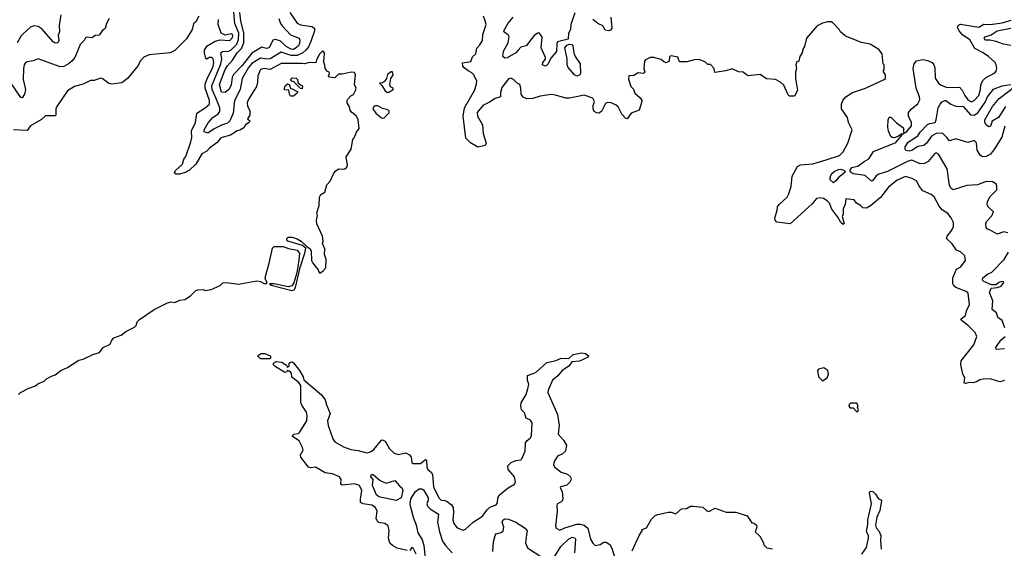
# Model space of a CAD drawing. Extents: x 2210602 to 2357277, y 510288 to 673808.
# Tile 50 of 256: x 2229095 to 2237152, y 567692 to 572015. Entities that reach past the tile are written whole.
import ezdxf

# ---------------------------------------------------------------- set-up
doc = ezdxf.new("R2010")
doc.units = 0

msp = doc.modelspace()

# ---------------------------------------------------------------- linework, layer by layer
at = {"layer": '0CON05XD'}
for points in [[(2230560, 572045), (2230535, 571997.5), (2230517.5, 571982.5), (2230506.7, 571935), (2230460.7, 571859.3), (2230397.5, 571795), (2230365, 571762.5), (2230326.4, 571743.6), (2230155, 571727.5), (2230111.7, 571708.3), (2230080, 571675), (2230065, 571640), (2229976.4, 571533.6), (2229931.7, 571498.3), (2229845, 571486.7), (2229823.9, 571493.9), (2229770, 571535), (2229755, 571536.7), (2229705, 571517.5), (2229675, 571516.7), (2229615, 571487.5), (2229542.3, 571467.7), (2229485, 571432.5), (2229397.5, 571305), (2229390, 571285), (2229390, 571235), (2229385, 571230), (2229305, 571230), (2229272.3, 571197.7), (2229182.7, 571147.3), (2229155, 571110), (2229045, 571114)], [(2229430, 572055), (2229418.6, 571965), (2229421.7, 571918.3), (2229410, 571885), (2229416.2, 571845), (2229407.5, 571825), (2229385, 571823.8), (2229368.8, 571835), (2229279.1, 571939.1), (2229245, 571960), (2229215, 571966.2), (2229185, 571958), (2229126.8, 571903.2), (2229107.5, 571882.5), (2229074, 571825)], [(2231304.6, 572074.6), (2231365, 571986), (2231392.6, 571972.6), (2231485, 571958.9), (2231506.7, 571945), (2231507.3, 571925), (2231477, 571837), (2231457.4, 571792.6), (2231436.5, 571765), (2231411.9, 571745), (2231366.6, 571723.4), (2231315, 571722.6), (2231235, 571748.5), (2231145, 571694.1), (2231125, 571691.2), (2231065, 571700.4), (2230995, 571658.2), (2230966.9, 571625), (2230915, 571533.8), (2230899.6, 571445), (2230853.4, 571353.4), (2230840.3, 571249.7), (2230815, 571188.8), (2230795, 571170), (2230745, 571153.5), (2230686.2, 571123.8), (2230635, 571086.2), (2230605, 571097.5), (2230604.3, 571115), (2230637, 571173), (2230675, 571214.2), (2230719.2, 571245), (2230731.4, 571265), (2230731.4, 571295), (2230700.5, 571375), (2230670.7, 571445), (2230666.7, 571475), (2230741.6, 571655), (2230749.8, 571695), (2230741.9, 571745), (2230755.4, 571754.6), (2230805, 571757.6), (2230825, 571767.6), (2230871.8, 571815), (2230886.3, 571853.7), (2230887.9, 571905), (2230853.9, 571985), (2230846.9, 572076.9)], [(2231215, 572026.2), (2231227.8, 571985), (2231243.5, 571965), (2231310.9, 571890.9), (2231381.2, 571865), (2231387.3, 571847.3), (2231385, 571823.3), (2231375, 571802.5), (2231350.3, 571779.7), (2231335, 571772.5), (2231315, 571773.3), (2231275, 571797.1), (2231225, 571842.5), (2231185, 571852.2), (2231165, 571847.5), (2231135, 571784.2), (2231115, 571779.2), (2231075, 571790), (2230995, 571741.1), (2230915, 571641.8), (2230843.4, 571566.6), (2230834.5, 571545), (2230825, 571480), (2230805.7, 571445), (2230775, 571420), (2230745, 571423.3), (2230730.6, 571485), (2230775, 571607.5), (2230795, 571639.2), (2230837.5, 571685), (2230874.5, 571745), (2230910.7, 571779.3), (2230929.5, 571825), (2230929.8, 571905), (2230905.3, 572005), (2230896.9, 572075)], [(2235831.2, 571355), (2235856.7, 571385), (2235910.5, 571419.5), (2236015.9, 571454.1), (2236170, 571525), (2236180, 571535), (2236180, 571565), (2236160, 571595), (2236170, 571605), (2236170, 571645), (2236160, 571655), (2236152.5, 571735), (2236125, 571772.5), (2236055.9, 571815.9), (2235985, 571828.8), (2235851.7, 571881.7), (2235812.5, 571915), (2235803, 571933), (2235749.3, 571989.3), (2235735, 571997.5), (2235705, 571997.5), (2235665, 571987.5), (2235620, 571965), (2235532.5, 571865), (2235517.5, 571795), (2235502.5, 571775), (2235497.5, 571745), (2235480, 571715), (2235470, 571675), (2235455, 571670), (2235447.5, 571645), (2235452.5, 571615), (2235443.3, 571585), (2235442.5, 571535), (2235460, 571435), (2235435, 571390), (2235395, 571390), (2235385, 571400), (2235349.3, 571479.3), (2235320, 571505), (2235280, 571525), (2235205, 571532.5), (2235155, 571567.5), (2235055, 571557.5), (2235033, 571573), (2235015, 571587.5), (2234978.3, 571588.3), (2234925, 571612.5), (2234873, 571597), (2234783, 571583), (2234777.5, 571617.5), (2234748.3, 571648.3), (2234725, 571650), (2234708.3, 571668.3), (2234655, 571690), (2234615, 571687.5), (2234555, 571670), (2234495, 571670), (2234480, 571710), (2234425, 571720), (2234412.5, 571715), (2234410, 571675), (2234385, 571662.5), (2234365, 571670), (2234345, 571690), (2234285, 571707.5), (2234255, 571707.5), (2234215, 571687.5), (2234207.5, 571675), (2234202.5, 571615), (2234210, 571585), (2234200, 571575), (2234155, 571580), (2234121.7, 571558.3), (2234080, 571555), (2234078.3, 571528.3), (2234095, 571470), (2234117, 571447), (2234130, 571415), (2234172.5, 571375), (2234186.7, 571355), (2234186.7, 571345), (2234163.8, 571275), (2234099.7, 571250.3), (2234065, 571203.8), (2234055, 571206.2), (2234022.4, 571242.4), (2233991.5, 571301.5), (2233975, 571315.7), (2233935, 571334), (2233905, 571338), (2233889.3, 571330.7), (2233856, 571265), (2233835, 571250.6), (2233815, 571252.2), (2233795.8, 571265), (2233786.9, 571285), (2233787, 571313), (2233798.8, 571345), (2233785, 571373.3), (2233715, 571396.7), (2233650, 571385), (2233595, 571373.3), (2233565, 571373.3), (2233479.3, 571399.3), (2233445, 571403.3), (2233355, 571390), (2233295, 571370), (2233245, 571368.8), (2233215, 571382.5), (2233197.5, 571405), (2233196.7, 571455), (2233187.5, 571485), (2233165, 571497.5), (2233135, 571527.5), (2233115, 571537.5), (2233095, 571532.5), (2233040.5, 571459.5), (2233029.3, 571420.7), (2233030, 571385), (2232985, 571372), (2232940.3, 571339.7), (2232885, 571314.6), (2232837.3, 571255), (2232841.1, 571225), (2232882.9, 571155), (2232886.7, 571085), (2232913.3, 571005), (2232903.6, 570986.4), (2232845, 570972.5), (2232785, 571008.8), (2232745.5, 571045.5), (2232722.6, 571227.4), (2232735.6, 571295), (2232815.6, 571435), (2232833.1, 571486.9), (2232834.5, 571515), (2232807.6, 571567.6), (2232795, 571582), (2232765, 571596), (2232731.7, 571621.7), (2232722, 571635), (2232717.5, 571662.5), (2232787, 571673), (2232799.3, 571710.7), (2232827.5, 571735), (2232835, 571782.5), (2232860.3, 571809.7), (2232881.2, 571845), (2232883.8, 571895), (2232912.5, 571975), (2232902.5, 572015), (2232890, 572045)], [(2233638.3, 572071.7), (2233605.8, 571975), (2233602, 571935), (2233586.2, 571905), (2233583.8, 571856.2), (2233495, 571833.3), (2233489.5, 571820.5), (2233487.5, 571755), (2233440.2, 571699.8), (2233420, 571655), (2233405, 571640), (2233393.9, 571636.1), (2233372, 571645), (2233376.2, 571665), (2233397.1, 571692.9), (2233397.5, 571705), (2233362.9, 571785), (2233370, 571875), (2233347, 571907), (2233335, 571906.2), (2233304, 571885), (2233239.3, 571800.7), (2233195, 571790), (2233172.9, 571767.1), (2233155.8, 571745), (2233085, 571702.9), (2233065, 571701.2), (2233048.8, 571715), (2233055, 571757.5), (2233092.5, 571825), (2233100, 571875), (2233091.2, 571891.2), (2233061.2, 571911.2), (2233058, 571925), (2233093.1, 571986.9), (2233134, 572035)], [(2233931.2, 572035), (2233939.2, 571945), (2233930.8, 571929.2), (2233915, 571922.9), (2233885, 571928.8), (2233865.7, 571965.7), (2233825, 571982.9), (2233785, 572015.6)], [(2229827.5, 572025), (2229806.2, 571985), (2229795, 571943.3), (2229770, 571925), (2229745, 571890), (2229715, 571886.7), (2229685, 571866.7), (2229645, 571872.5), (2229633.6, 571866.4), (2229623.3, 571845), (2229588.8, 571811.2), (2229546.9, 571705), (2229521.4, 571675), (2229495, 571655.6), (2229455, 571632.9), (2229425, 571629.4), (2229245, 571696.2), (2229205, 571678.8), (2229155, 571670), (2229140.5, 571659.5), (2229131.2, 571645), (2229126, 571615), (2229124, 571525), (2229141.2, 571445), (2229133.3, 571405), (2229115, 571377.5), (2229105, 571380), (2229016.2, 571506.2)], [(2229085, 568950), (2229100, 568965), (2229168.3, 569001.7), (2229225, 569020), (2229243, 569037), (2229295, 569060), (2229313, 569077), (2229355, 569100), (2229385, 569110), (2229430, 569145), (2229485, 569170), (2229579.3, 569230.7), (2229615, 569237.5), (2229693, 569277), (2229747, 569293), (2229777, 569333), (2229835, 569360), (2229847.5, 569395), (2229865, 569412.5), (2229926.1, 569433.9), (2229964, 569466), (2230035, 569500), (2230047, 569513), (2230056.4, 569543.6), (2230075, 569562.5), (2230193.9, 569646.1), (2230305, 569700), (2230335, 569706.7), (2230365, 569703.3), (2230405, 569721.2), (2230445, 569727.5), (2230493.6, 569756.4), (2230535, 569800), (2230553, 569807), (2230595, 569807.5), (2230615, 569800), (2230661.7, 569808.3), (2230735, 569840), (2230758.3, 569861.7), (2230784, 569866), (2230885, 569852), (2231035, 569880), (2231065, 569874), (2231095, 569858.6), (2231115, 569857.5), (2231120, 569865), (2231104.3, 569895), (2231107.8, 569925), (2231137.4, 570022.6), (2231163.9, 570146.1), (2231178.5, 570161.5), (2231251.3, 570161.3), (2231295, 570143.8), (2231365, 570130.9), (2231384.5, 570105), (2231378.3, 570048.3), (2231361.4, 569945), (2231337.8, 569862.2), (2231322.1, 569837.9), (2231295, 569830), (2231174.4, 569855.6), (2231140, 569855), (2231152.5, 569845), (2231320.9, 569800.9), (2231340, 569805), (2231351.9, 569825), (2231390.3, 569989.7), (2231429.4, 570105), (2231437.5, 570147.5), (2231408, 570168), (2231290, 570205), (2231280, 570215), (2231280, 570225), (2231293, 570237), (2231325, 570237.5), (2231365, 570223.3), (2231397.5, 570205), (2231447, 570157), (2231470, 570145), (2231481.2, 570125), (2231483.3, 570045), (2231493.3, 570025), (2231538.3, 569968.3), (2231540, 569955), (2231551.7, 569941.7), (2231578.3, 569961.7), (2231600, 569985), (2231602.5, 570055), (2231590, 570095), (2231591.7, 570141.7), (2231572.5, 570185), (2231577.5, 570205), (2231572.5, 570245), (2231527.5, 570345), (2231523.3, 570375), (2231532.5, 570415), (2231527.5, 570435), (2231546.7, 570495), (2231548.8, 570565), (2231560, 570585), (2231592.5, 570605), (2231607.5, 570665), (2231636.7, 570695), (2231665, 570760), (2231680.7, 570779.3), (2231703.6, 570796.4), (2231735, 570792), (2231755, 570796.2), (2231772, 570808), (2231776, 570825), (2231766.7, 570895), (2231807.5, 570955), (2231820, 571035), (2231831.7, 571048.3), (2231850, 571095), (2231872.5, 571125), (2231865, 571200), (2231849.3, 571229.3), (2231812.5, 571255), (2231800, 571275), (2231793.6, 571303.6), (2231773.8, 571335), (2231773.8, 571355), (2231780, 571365), (2231805, 571393.3), (2231825.9, 571404.1), (2231843.8, 571435), (2231847.5, 571455), (2231833.3, 571485), (2231843, 571563), (2231835, 571582.5), (2231806.4, 571586.4), (2231735, 571570), (2231705, 571570), (2231675, 571540), (2231630, 571545), (2231622.5, 571555), (2231630, 571575), (2231627, 571587), (2231610, 571595), (2231593.3, 571615), (2231593, 571643), (2231580, 571675), (2231587.5, 571695), (2231590, 571745), (2231575, 571760), (2231545, 571730), (2231522.5, 571685), (2231518.3, 571661.7), (2231466.4, 571666.4), (2231426.1, 571653.9), (2231405, 571656), (2231235, 571657.5), (2231145, 571608), (2231095, 571616.7), (2231065, 571608), (2231042.2, 571555), (2231041.4, 571505), (2231031.7, 571468.3), (2230965, 571360), (2230956.2, 571335), (2230958.3, 571308.3), (2230977, 571273), (2230977.5, 571235), (2230960, 571205), (2230977, 571187), (2230972.5, 571175), (2230943.6, 571156.4), (2230928.3, 571131.7), (2230897, 571113), (2230875, 571106.7), (2230818.8, 571071.2), (2230740.7, 571049.3), (2230710, 571010), (2230646.7, 570965), (2230625, 570940), (2230585, 570917.5), (2230536.8, 570833.2), (2230485, 570783.3), (2230450, 570765), (2230403, 570753), (2230373, 570753), (2230362.5, 570765), (2230372.5, 570785), (2230427.5, 570835), (2230436.7, 570875), (2230453.9, 570896.1), (2230495.5, 571015.5), (2230502, 571052), (2230500.6, 571105), (2230534, 571175), (2230545, 571250), (2230613.8, 571295), (2230648, 571325), (2230646.7, 571355), (2230612.7, 571455), (2230611.8, 571488.2), (2230630.5, 571539.5), (2230675.5, 571625), (2230684.3, 571665), (2230677.5, 571695), (2230665, 571705.7), (2230645, 571707.5), (2230625, 571693.3), (2230617, 571697), (2230606.2, 571745), (2230607.5, 571765), (2230628.6, 571801.4), (2230695, 571840), (2230735, 571851.2), (2230815, 571846.2), (2230835, 571868.8), (2230839.1, 571885), (2230835, 571895.6), (2230825, 571900), (2230775, 571890), (2230742.5, 571905), (2230720, 571975), (2230721.7, 572018.3)], [(2237181.4, 570271.4), (2237148.9, 570281.1), (2237095, 570260.8), (2237036.7, 570295), (2237015, 570301.2), (2237003.8, 570315), (2237000.8, 570345), (2237005.7, 570364.3), (2237049.1, 570410.9), (2237063.3, 570445), (2237020, 570485), (2237012.9, 570505), (2237014.4, 570525), (2237035, 570566.2), (2237092.5, 570625), (2237092.5, 570655), (2237085, 570670), (2237059.3, 570689.3), (2237005, 570692.5), (2236934.1, 570665.9), (2236845, 570658.6), (2236735, 570623.3), (2236717.5, 570635), (2236705, 570660), (2236686, 570795), (2236615, 570916.7), (2236595, 570926.7), (2236585, 570920), (2236530, 570855), (2236498.1, 570838.1), (2236465, 570835.5), (2236395, 570865.6), (2236365, 570858.2), (2236197.3, 570772.7), (2236125, 570752.5), (2236103.1, 570736.9), (2236075, 570697.5), (2236065, 570693.8), (2236015, 570740), (2235915.4, 570755.4), (2235891.9, 570771.9), (2235890.8, 570785), (2235904, 570806), (2235955, 570817.8), (2236004.4, 570855.6), (2236043.4, 570876.6), (2236082.4, 570937.6), (2236265, 571012.1), (2236318.8, 571075), (2236315, 571082.5), (2236287.1, 571062.9), (2236255, 571050), (2236235, 571051.8), (2236225, 571060), (2236205, 571102.5), (2236199.4, 571135), (2236200.8, 571195), (2236211.5, 571218.5), (2236225, 571217.5), (2236271.2, 571171.2), (2236319.5, 571135), (2236327.3, 571125), (2236328.6, 571101.4), (2236330, 571090), (2236321.7, 571081.7), (2236355, 571100.5), (2236392.2, 571147.8), (2236393.1, 571175), (2236368.3, 571225), (2236369.5, 571255), (2236392.4, 571287.6), (2236443.7, 571326.3), (2236460.9, 571359.1), (2236459.4, 571385), (2236431.8, 571455), (2236406.9, 571615), (2236414.7, 571655.3), (2236435, 571678.1), (2236485, 571690), (2236525, 571682.5), (2236562, 571665), (2236577.1, 571647.1), (2236584.4, 571625), (2236586.8, 571536.8), (2236615, 571496), (2236635, 571480.8), (2236685, 571461.9), (2236785, 571463.3), (2236808.7, 571438.7), (2236829.2, 571395), (2236855, 571359.6), (2236885, 571343.5), (2236905.8, 571355), (2236944.4, 571395), (2236957.8, 571445), (2236960, 571485), (2236978.5, 571521.5), (2236999.1, 571540.9), (2237075, 571580), (2237086.1, 571593.9), (2237092.5, 571615), (2237085, 571650), (2237075, 571667.5), (2237023.3, 571715), (2236980, 571745), (2236910.8, 571780.8), (2236870.3, 571850.3), (2236810.3, 571890.3), (2236783, 571923), (2236770, 571955), (2236778.3, 571971.7), (2236795, 571978), (2236945, 571954), (2236985, 571978.8), (2237035.5, 571975.5), (2237135, 571989.4), (2237207.7, 572012.3)], [(2237205, 571804.5), (2237145, 571815.6), (2237085, 571836.2), (2237035, 571846.7), (2236995, 571847.5), (2236987.5, 571865), (2236996.2, 571875), (2237045, 571890.5), (2237095, 571923.6), (2237205, 571946.6)], [(2233655, 571554), (2233635, 571563.8), (2233584.4, 571625), (2233575.7, 571645), (2233574.2, 571695), (2233556.1, 571783.9), (2233573.1, 571806.9), (2233595, 571816.2), (2233612.7, 571812.7), (2233621.9, 571801.9), (2233630, 571745), (2233640.6, 571715), (2233681.4, 571655), (2233683.8, 571575), (2233677.5, 571565), (2233655, 571554)], [(2232105, 571420), (2232115, 571422.5), (2232150, 571445), (2232150, 571455), (2232130, 571465), (2232122.5, 571485), (2232132.5, 571535), (2232150, 571565), (2232145, 571590), (2232135, 571590), (2232105, 571567.5), (2232097.5, 571535), (2232079.3, 571510.7), (2232065, 571500), (2232040, 571495), (2232058.3, 571478.3), (2232085, 571432.5), (2232105, 571420)], [(2231335, 571390), (2231310.7, 571390.7), (2231302.5, 571405), (2231298.3, 571438.3), (2231265, 571442.5), (2231258.3, 571448.3), (2231267.5, 571475), (2231285, 571490), (2231303, 571483), (2231311.7, 571451.7), (2231325, 571450), (2231370, 571425), (2231366.4, 571413.6), (2231335, 571390)], [(2231405, 571450), (2231391.7, 571451.7), (2231338.3, 571508.3), (2231321.7, 571511.7), (2231310, 571525), (2231325, 571540), (2231358.3, 571538.3), (2231367, 571527), (2231371.7, 571501.7), (2231391.7, 571481.7), (2231410, 571475), (2231405, 571450)], [(2237158, 571145), (2237131.4, 571055), (2237071.7, 570958.3), (2237040, 570915), (2237005, 570895.7), (2236975, 570894.2), (2236955, 570906.7), (2236929.5, 570949.5), (2236925, 571007.5), (2236905, 571026.2), (2236855, 571011.2), (2236755, 571041.5), (2236705, 571024.3), (2236681.6, 571051.6), (2236647.4, 571087.4), (2236595, 571083.8), (2236556.7, 571063.3), (2236515, 571004.4), (2236495, 570986.7), (2236445, 570979.1), (2236395, 570945.5), (2236375, 570940), (2236347.5, 570945), (2236340, 570955), (2236341.4, 570975), (2236365, 571014), (2236444.7, 571065.3), (2236463.5, 571095), (2236525, 571157.7), (2236542.8, 571167.2), (2236586.2, 571175), (2236594.6, 571195), (2236610.4, 571295), (2236627.2, 571325), (2236645, 571342.7), (2236665, 571354.5), (2236675, 571353.3), (2236715, 571324.4), (2236755, 571308.6), (2236815, 571304.3), (2236875, 571236.5), (2236905, 571235.4), (2236936.9, 571253.1), (2236995, 571341.9), (2237015, 571384.3), (2237065, 571447.7), (2237135, 571474.1), (2237206.9, 571485)], [(2237161.2, 571305), (2237105, 571216.7), (2237053.8, 571186.2), (2237040, 571145), (2237025, 571138), (2237004.6, 571154.6), (2236993.1, 571175), (2236994.4, 571195), (2237055, 571306.7), (2237109.1, 571370.9), (2237235, 571466.2)], [(2232075, 571210), (2232117, 571253), (2232117, 571267), (2232108.3, 571278.3), (2232065, 571288.8), (2232025, 571310), (2232005, 571311.1), (2231992, 571305), (2231984.2, 571285), (2232010, 571250), (2232055, 571212.5), (2232075, 571210)], [(2237153.9, 569063.9), (2237115, 569052.5), (2237045, 569075.8), (2236995, 569078), (2236951.2, 569068.8), (2236925, 569052), (2236895, 569043.8), (2236865, 569047.5), (2236835, 569040), (2236823, 569043), (2236830, 569085), (2236813.8, 569115), (2236796.2, 569195), (2236798.8, 569225), (2236903.6, 569356.4), (2236926.7, 569425), (2236915, 569457.5), (2236856.7, 569515), (2236801.2, 569555), (2236796.7, 569565), (2236835.7, 569595), (2236842, 569635), (2236866.7, 569685), (2236858, 569778), (2236841.7, 569791.7), (2236755, 569825.8), (2236738.9, 569838.9), (2236732.2, 569855), (2236731.8, 569905), (2236762, 569975), (2236796, 569995), (2236836, 570045), (2236828.8, 570085), (2236795, 570116.7), (2236760.5, 570130.5), (2236725, 570182.5), (2236680, 570225), (2236683.8, 570245), (2236723.8, 570295), (2236736.2, 570325), (2236736.4, 570356.4), (2236716.7, 570395), (2236689.5, 570429.5), (2236645, 570461.2), (2236619.7, 570489.7), (2236577.6, 570567.6), (2236555, 570586), (2236486.1, 570616.1), (2236455, 570652.5), (2236436.7, 570695), (2236397.6, 570717.6), (2236345, 570733.8), (2236275, 570703.8), (2236204.3, 570645.7), (2236138.7, 570561.3), (2236057.4, 570492.6), (2236025, 570474.3), (2235995, 570476.2), (2235975, 570496.2), (2235943.6, 570513.6), (2235925, 570542.5), (2235855, 570550), (2235850, 570505), (2235832.9, 570467.1), (2235832.5, 570425), (2235826, 570405), (2235842.5, 570347.5), (2235835, 570340), (2235815, 570356.7), (2235790, 570400), (2235740, 570465), (2235720.8, 570515), (2235702.5, 570535), (2235673, 570553), (2235645, 570558), (2235615, 570552), (2235579.7, 570510.3), (2235400, 570345), (2235290.5, 570360.5), (2235276.2, 570375), (2235274.2, 570395), (2235293.3, 570455), (2235296.7, 570485), (2235310, 570505), (2235375, 570563.8), (2235385.6, 570584.4), (2235407.7, 570652.3), (2235416, 570735), (2235458.8, 570815), (2235485, 570829.2), (2235585, 570837.5), (2235695, 570868.6), (2235802.5, 570905), (2235834.2, 570935.8), (2235870.8, 571005), (2235906.7, 571115), (2235877.5, 571175), (2235870, 571215), (2235820, 571285), (2235820, 571325), (2235831.2, 571355)], [(2235755, 570682), (2235726.7, 570705), (2235726.2, 570725), (2235738, 570755), (2235760, 570775), (2235795, 570790.9), (2235815, 570793.6), (2235840, 570785), (2235848.8, 570775), (2235846.7, 570765), (2235794.5, 570725.5), (2235775, 570696.2), (2235755, 570682)], [(2237155.5, 569495.5), (2237134.1, 569554.1), (2237098.3, 569578.3), (2237088.8, 569618.8), (2237053.8, 569645), (2237059.2, 569715), (2237031.9, 569785), (2237045, 569820), (2237095, 569823.8), (2237127.5, 569835), (2237148.8, 569865), (2237145, 569872.5), (2237133, 569873), (2237107.5, 569865), (2237085, 569847.5), (2237047, 569847), (2236984.4, 569874.4), (2236973.3, 569885), (2236976.2, 569905), (2237015, 569933.1), (2237049.5, 569950.5), (2237151.4, 570055), (2237188.1, 570115)], [(2237155, 569322), (2237085, 569316.7), (2237082.5, 569335), (2237125, 569393.1), (2237160, 569425)], [(2231145, 569242.5), (2231065, 569242.5), (2231040, 569265), (2231070, 569285), (2231100, 569285), (2231143.3, 569265), (2231148.8, 569255), (2231145, 569242.5)], [(2232265, 567672.9), (2232183.4, 567693.4), (2232145, 567713.3), (2232125, 567732.5), (2232114.2, 567774.2), (2232117.1, 567835), (2232110, 567875), (2232083.6, 567893.6), (2232035, 567903.8), (2232021.2, 567915), (2232012.5, 567935), (2232020, 567995), (2232007.5, 568025), (2231975.4, 568045.4), (2231905.8, 568055.8), (2231885, 568067.5), (2231882.9, 568092.9), (2231895.5, 568165), (2231875, 568204.2), (2231835, 568218.1), (2231735, 568208.8), (2231723.8, 568215), (2231725.8, 568255), (2231712, 568275), (2231655, 568301.5), (2231595, 568307.8), (2231515, 568355.6), (2231475, 568348.8), (2231457.5, 568355), (2231395, 568437.5), (2231392.7, 568457.3), (2231413.3, 568495), (2231410, 568515), (2231381.7, 568571.7), (2231326.7, 568605), (2231335, 568626.2), (2231375, 568631.2), (2231385, 568640), (2231445.7, 568735), (2231448.1, 568775), (2231442, 568805), (2231403, 568863), (2231395.8, 568885), (2231394.2, 569024.2), (2231378.9, 569048.9), (2231320.7, 569090.7), (2231320, 569125), (2231305, 569140), (2231295, 569140), (2231285, 569150), (2231278.3, 569131.7), (2231265, 569130), (2231185, 569177.5), (2231173, 569193), (2231172.5, 569205), (2231195, 569220), (2231240, 569215), (2231278.3, 569188.3), (2231285, 569170), (2231300, 569185), (2231300, 569205), (2231310, 569215), (2231325, 569216.7), (2231335, 569210), (2231385.7, 569145.7), (2231414, 569095), (2231420, 569070), (2231565, 568946.7), (2231594.5, 568905), (2231604.5, 568865), (2231635.5, 568795), (2231613.8, 568735), (2231619.5, 568695), (2231657.3, 568587.3), (2231675, 568563.8), (2231745, 568521.4), (2231805, 568499.4), (2231865, 568491.5), (2231935, 568472.7), (2231965, 568480.5), (2231991.5, 568498.5), (2232055, 568576.2), (2232065, 568580), (2232085, 568568.8), (2232120, 568505), (2232159.7, 568469.7), (2232195, 568458.6), (2232255, 568472), (2232285, 568456.2), (2232297.3, 568437.3), (2232304.2, 568394.2), (2232314.1, 568384.1), (2232375, 568386.5), (2232415, 568416.7), (2232423.3, 568413.3), (2232426.5, 568355), (2232435, 568336), (2232462, 568315), (2232472.9, 568295), (2232481.1, 568195), (2232524.5, 568104.5), (2232545, 568085.8), (2232575, 568083.5), (2232594.1, 568074.1), (2232628.3, 568048.3), (2232642.5, 568025), (2232645.7, 567985), (2232639.2, 567925), (2232646.2, 567895), (2232675, 567860), (2232725, 567840), (2232743, 567847), (2232805, 567906.7), (2232882.5, 567955), (2232916.5, 568003.5), (2232942.6, 568027.4), (2232995, 568046.2), (2233005.6, 568064.4), (2233007.1, 568105), (2233022.2, 568127.8), (2233093.4, 568186.6), (2233144.4, 568215), (2233151.5, 568235), (2233143.3, 568275), (2233092.5, 568335), (2233090.8, 568365), (2233116.6, 568393.4), (2233155, 568409.4), (2233195, 568416), (2233205, 568423.8), (2233230.8, 568485), (2233234.2, 568555), (2233246.9, 568573.1), (2233276.2, 568595), (2233284, 568615), (2233288.7, 568718.7), (2233275, 568740), (2233238.8, 568755), (2233225, 568800), (2233202, 568825), (2233195.9, 568855.9), (2233198.3, 568881.7), (2233239.5, 568950.5), (2233253.8, 568995), (2233260, 569035), (2233250, 569065), (2233250, 569105), (2233305, 569123.3), (2233325, 569136.2), (2233409.3, 569210.7), (2233485, 569226.9), (2233525, 569247.1), (2233590, 569245), (2233625, 569276), (2233695, 569290.8), (2233725.9, 569285.9), (2233750, 569265), (2233746.1, 569253.9), (2233676.4, 569223.6), (2233612.5, 569217.5), (2233589.8, 569180.2), (2233533.6, 569146.4), (2233497.9, 569102.1), (2233454, 569066), (2233419.4, 568985), (2233417.5, 568965), (2233495.4, 568785.4), (2233508.8, 568695), (2233500.5, 568625), (2233546, 568575), (2233568.8, 568535), (2233562.5, 568485), (2233537, 568463), (2233496.2, 568445), (2233469.7, 568400.3), (2233464.4, 568375), (2233474.5, 568354.5), (2233525, 568314.3), (2233579.1, 568299.1), (2233601.2, 568275), (2233606.7, 568255), (2233598, 568232), (2233571.9, 568208.1), (2233520, 568195), (2233517.5, 568185), (2233534.2, 568155), (2233539.2, 568095), (2233533.1, 568076.9), (2233495, 568056.2), (2233490, 568045), (2233493.5, 567993.5), (2233478.6, 567875), (2233485, 567856.2), (2233515, 567840), (2233555, 567859.2), (2233655, 567889.4), (2233685, 567890), (2233715, 567880.6), (2233742.9, 567855), (2233766.7, 567765), (2233783.9, 567733.9), (2233803.6, 567713.6), (2233845, 567723.3), (2233875, 567742.5), (2233895, 567742.5), (2233925, 567722.5), (2233941.7, 567691.7), (2233965, 567612.5)], [(2235665, 569062.5), (2235703, 569087), (2235712.5, 569115), (2235707.5, 569145), (2235675, 569167.5), (2235633, 569157), (2235622.5, 569145), (2235632.5, 569095), (2235665, 569062.5)], [(2235955, 568810), (2235960, 568825), (2235950, 568845), (2235956.7, 568855), (2235945, 568880), (2235895, 568880), (2235881.7, 568868.3), (2235880, 568855), (2235891.7, 568841.7), (2235915, 568840), (2235941.7, 568811.7), (2235955, 568810)], [(2232175, 568083.3), (2232035, 568112.5), (2232015, 568128.8), (2231981.4, 568205), (2231986.7, 568255), (2231967.5, 568275), (2231972.5, 568295), (2231987.5, 568295), (2232045, 568246.2), (2232095, 568223.8), (2232165, 568247.5), (2232201.7, 568201.7), (2232225, 568183.3), (2232230.8, 568165), (2232217.5, 568105), (2232175, 568083.3)], [(2232414.7, 567615), (2232405.3, 567715), (2232387.3, 567767.3), (2232356.9, 567816.9), (2232340.9, 567880.9), (2232318.8, 567935), (2232291.9, 568035), (2232291.4, 568055), (2232294.4, 568095), (2232335, 568157.5), (2232365, 568176.7), (2232385, 568178.1), (2232399.8, 568169.8), (2232437.1, 568105), (2232438.2, 568085), (2232426.9, 568055), (2232431.8, 568035), (2232453.1, 568013.1), (2232520.9, 567970.9), (2232512.7, 567905), (2232530, 567825), (2232555, 567751.2), (2232578.6, 567715), (2232634.6, 567654.6)], [(2235985.9, 567644.1), (2236025, 567697.5), (2236041.9, 567775), (2236041.9, 567795), (2236025.8, 567825), (2236026.4, 567846.4), (2236035.6, 567885), (2236034.4, 567925), (2236064.4, 568055), (2236048, 568145), (2236055, 568158.8), (2236076.8, 568156.8), (2236098.8, 568135), (2236122.5, 568095), (2236145, 568087.5), (2236148.8, 568078.8), (2236135, 568000), (2236109.5, 567945), (2236099.7, 567879.7), (2236105, 567860), (2236125.7, 567835), (2236142.5, 567795), (2236138.6, 567755), (2236144.5, 567684.5)], [(2234108.3, 567671.7), (2234163.3, 567796.7), (2234190, 567835), (2234190, 567845), (2234225, 567860), (2234265, 567930), (2234295, 567960), (2234318.3, 567968.3), (2234405, 567987.5), (2234427, 567987), (2234465, 567972.5), (2234510, 568015), (2234551.7, 568018.3), (2234583, 568037), (2234605, 568037.5), (2234685, 568027.5), (2234717.7, 567997.7), (2234735, 567992), (2234785, 568020), (2234875, 567987.5), (2234955, 567986.7), (2235048.3, 567958.3), (2235085, 567900), (2235106.7, 567896.7), (2235125, 567880), (2235126.2, 567865), (2235112.5, 567825), (2235150.7, 567790.7), (2235182.5, 567735), (2235185, 567720), (2235210, 567695), (2235255, 567687.5)], [(2232967.5, 567665), (2232973.1, 567745), (2232985, 567797.5), (2232995, 567810), (2233035, 567820.8), (2233052, 567835), (2233057.1, 567865), (2233042.9, 567905), (2233052.5, 567925), (2233065, 567933.1), (2233095, 567930), (2233155, 567904.4), (2233230.8, 567855), (2233247.8, 567835), (2233242.3, 567802.3), (2233234.3, 567735), (2233249.2, 567695), (2233375, 567614.4)], [(2233465.6, 567615), (2233523.4, 567706.6), (2233585, 567765.4), (2233615, 567781.8), (2233638.5, 567778.5), (2233643.1, 567765), (2233633.8, 567655)], [(2232339.4, 567645), (2232315, 567692.5), (2232305, 567697.5), (2232287.5, 567675)]]:
    msp.add_lwpolyline(points, dxfattribs=at)

doc.saveas('drawing.dxf')
